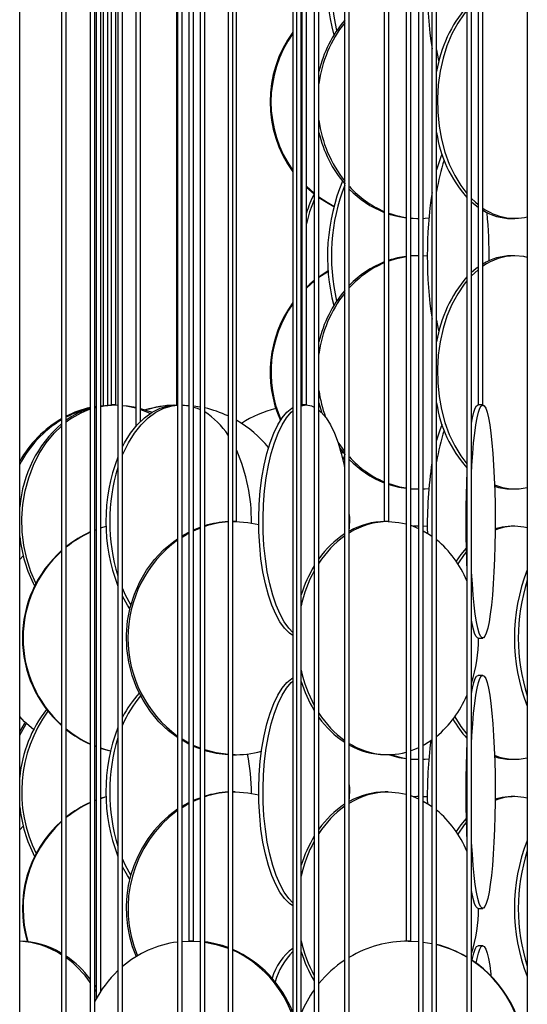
# Model space of a CAD drawing. Header units: millimetres. Extents: x 495 to 2657, y 518 to 2595.
# Tile 87 of 96: x 2303 to 2357, y 2298 to 2404. Entities that reach past the tile are written whole.
import ezdxf

# ---------------------------------------------------------------- set-up
doc = ezdxf.new("R2010")
doc.units = ezdxf.units.MM

msp = doc.modelspace()

# ---------------------------------------------------------------- linework, layer by layer
at = {"color": 7, "linetype": 'Continuous', "lineweight": 25}
for p, q in [((2302.62, 2305.05), (2302.62, 2574.8)), ((2302.63, 2235.05), (2302.63, 2574.8)), ((2307.11, 2574.8), (2307.11, 2120.05)), ((2307.61, 2120.05), (2307.61, 2574.8)), ((2310.18, 2574.8), (2310.18, 2177.55)), ((2310.68, 2177.55), (2310.68, 2574.8)), ((2310.8, 2574.8), (2310.8, 2298.82)), ((2311.3, 2299.66), (2311.3, 2574.8)), ((2311.55, 2574.8), (2311.55, 2362.49)), ((2312.05, 2362.53), (2312.05, 2574.8)), ((2312.44, 2574.8), (2312.44, 2362.55)), ((2312.94, 2362.55), (2312.94, 2574.8)), ((2313.14, 2574.8), (2313.14, 2247.55)), ((2313.64, 2247.55), (2313.64, 2574.8)), ((2315.08, 2574.8), (2315.08, 2360.24)), ((2315.58, 2360.78), (2315.58, 2574.8)), ((2319.42, 2574.8), (2319.42, 2362.55)), ((2319.52, 2574.8), (2319.52, 2132.55)), ((2320.02, 2132.55), (2320.02, 2574.8)), ((2320.77, 2574.8), (2320.77, 2305.05)), ((2321.27, 2305.05), (2321.27, 2574.8)), ((2321.96, 2574.8), (2321.96, 2190.05)), ((2322.46, 2190.05), (2322.46, 2574.8)), ((2324.96, 2574.8), (2324.96, 2235.05)), ((2325.46, 2235.05), (2325.46, 2574.8)), ((2325.88, 2350.05), (2325.88, 2574.8)), ((2331.91, 2574.8), (2331.91, 2293.58)), ((2332.3, 2574.8), (2332.3, 2120.05)), ((2332.8, 2120.05), (2332.8, 2574.8)), ((2332.86, 2574.8), (2332.86, 2362.55)), ((2333.36, 2362.55), (2333.36, 2574.8)), ((2334.2, 2574.8), (2334.2, 2177.55)), ((2334.7, 2177.55), (2334.7, 2574.8)), ((2337.46, 2574.8), (2337.46, 2247.55)), ((2337.96, 2247.55), (2337.96, 2574.8)), ((2341.71, 2574.8), (2341.71, 2350.05)), ((2342.21, 2350.05), (2342.21, 2574.8)), ((2344.05, 2574.8), (2344.05, 2305.05)), ((2344.55, 2305.05), (2344.55, 2574.8)), ((2345.38, 2574.8), (2345.38, 2132.55)), ((2345.88, 2132.55), (2345.88, 2574.8)), ((2346.82, 2574.8), (2346.82, 2190.05)), ((2347.32, 2190.05), (2347.32, 2574.8)), ((2350.56, 2574.8), (2350.56, 2235.05)), ((2351.06, 2235.05), (2351.06, 2574.8)), ((2351.77, 2574.8), (2351.77, 2362.55)), ((2352.27, 2362.55), (2352.27, 2574.8)), ((2357.04, 2574.8), (2357.04, 2292.55)), ((2332.86, 2403.67), (2332.8, 2403.61)), ((2332.86, 2403.57), (2332.8, 2403.51)), ((2332.8, 2386.59), (2332.86, 2386.52)), ((2332.8, 2386.49), (2332.86, 2386.43)), ((2333.36, 2386.01), (2334.2, 2385.27)), ((2333.36, 2385.92), (2334.19, 2385.2)), ((2345.2, 2382.55), (2345.38, 2382.55)), ((2355.32, 2382.55), (2355.7, 2382.55)), ((2332.86, 2380.98), (2332.8, 2380.55)), ((2345.45, 2378.55), (2344.55, 2378.51)), ((2345.2, 2378.55), (2344.57, 2378.53)), ((2345.38, 2378.55), (2345.2, 2378.55)), ((2346.33, 2378.51), (2345.88, 2378.54)), ((2355.7, 2378.55), (2355.32, 2378.55)), ((2332.8, 2376.54), (2332.86, 2376.11)), ((2332.86, 2374.67), (2332.8, 2374.61)), ((2332.86, 2374.57), (2332.8, 2374.51)), ((2310.68, 2362.38), (2310.8, 2362.4)), ((2310.68, 2362.34), (2310.8, 2362.37)), ((2310.68, 2362.33), (2310.8, 2362.36)), ((2311.3, 2362.47), (2311.55, 2362.5)), ((2312.05, 2362.53), (2312.18, 2362.54)), ((2312.94, 2362.55), (2312.44, 2362.55)), ((2312.84, 2362.55), (2313.2, 2362.54)), ((2319.52, 2362.55), (2319.42, 2362.55)), ((2320.14, 2362.54), (2320.77, 2362.5)), ((2321.27, 2362.45), (2321.96, 2362.34)), ((2332.8, 2362.55), (2332.88, 2362.55)), ((2332.8, 2362.46), (2333.34, 2362.55)), ((2333.36, 2362.55), (2332.86, 2362.55)), ((2352.27, 2362.55), (2351.77, 2362.55)), ((2310.68, 2362.25), (2310.8, 2362.28)), ((2315.58, 2362.18), (2316.83, 2361.77)), ((2336.94, 2357.91), (2337.5, 2357.22)), ((2337.23, 2357.55), (2337.12, 2357.3)), ((2344.57, 2353.57), (2345.2, 2353.55)), ((2345.2, 2353.55), (2345.38, 2353.55)), ((2355.32, 2353.55), (2355.7, 2353.55)), ((2325.88, 2350.05), (2325.46, 2350.05)), ((2325.46, 2350.04), (2325.73, 2350.05)), ((2342.21, 2350.05), (2341.71, 2350.05)), ((2344.55, 2349.65), (2345.38, 2349.32)), ((2310.68, 2349.15), (2310.8, 2349.2)), ((2310.68, 2349.12), (2310.8, 2349.17)), ((2311.3, 2349.38), (2311.88, 2349.57)), ((2311.3, 2349.36), (2311.89, 2349.55)), ((2345.2, 2349.55), (2344.85, 2349.54)), ((2345.45, 2349.55), (2344.88, 2349.53)), ((2345.38, 2349.55), (2345.2, 2349.55)), ((2346.33, 2349.51), (2345.88, 2349.54)), ((2355.7, 2349.55), (2355.32, 2349.55)), ((2351.77, 2337.55), (2352.27, 2337.55)), ((2352.27, 2333.55), (2351.77, 2333.55)), ((2320.77, 2326.28), (2320.02, 2326.71)), ((2320.77, 2326.18), (2320.02, 2326.59)), ((2310.8, 2325.93), (2310.68, 2325.98)), ((2310.8, 2325.9), (2310.68, 2325.95)), ((2321.96, 2325.74), (2321.27, 2326.03)), ((2321.96, 2325.67), (2321.27, 2325.94)), ((2325.53, 2325.05), (2325.73, 2325.05)), ((2341.8, 2325.05), (2342.12, 2325.05)), ((2345.2, 2324.55), (2345.38, 2324.55)), ((2355.32, 2324.55), (2355.7, 2324.55)), ((2310.68, 2320.15), (2310.8, 2320.2)), ((2310.68, 2320.12), (2310.8, 2320.17)), ((2311.3, 2320.38), (2311.88, 2320.57)), ((2311.3, 2320.36), (2311.89, 2320.55)), ((2325.46, 2321.04), (2325.73, 2321.05)), ((2325.73, 2321.05), (2325.53, 2321.05)), ((2342.12, 2321.05), (2341.8, 2321.05)), ((2344.55, 2320.65), (2345.38, 2320.32)), ((2345.2, 2320.55), (2344.85, 2320.54)), ((2345.45, 2320.55), (2344.88, 2320.53)), ((2345.38, 2320.55), (2345.2, 2320.55)), ((2346.33, 2320.51), (2345.88, 2320.54)), ((2355.7, 2320.55), (2355.32, 2320.55)), ((2351.77, 2308.55), (2352.27, 2308.55)), ((2320.02, 2305.01), (2320.94, 2305.05)), ((2321.27, 2305.05), (2320.77, 2305.05)), ((2320.94, 2305.05), (2321.96, 2305)), ((2321.11, 2305.05), (2321.96, 2305.02)), ((2344.55, 2305.05), (2344.05, 2305.05)), ((2344.27, 2305.05), (2345.38, 2305)), ((2344.33, 2305.05), (2345.38, 2305)), ((2345.88, 2304.95), (2346.82, 2304.79)), ((2345.88, 2304.94), (2346.82, 2304.78)), ((2352.27, 2304.55), (2351.77, 2304.55)), ((2310.68, 2300.28), (2310.8, 2300.1))]:
    msp.add_line(p, q, dxfattribs=at)
at = {"color": 7, "linetype": 'Continuous', "lineweight": 25, "flags": 128}
for points in [[(2350.56, 2404.86), (2350.28, 2404.52), (2349.58, 2403.49), (2348.96, 2402.34), (2348.43, 2401.08), (2348.01, 2399.75), (2347.7, 2398.34), (2347.49, 2396.89), (2347.41, 2395.42), (2347.44, 2393.94), (2347.58, 2392.47), (2347.84, 2391.05), (2348.21, 2389.67), (2348.68, 2388.38), (2349.26, 2387.17), (2349.92, 2386.08), (2350.56, 2385.23)], [(2347.32, 2400.65), (2347.5, 2399.67), (2347.55, 2399.41)], [(2334.2, 2384.57), (2333.7, 2383.25), (2333.36, 2381.99)], [(2334.7, 2384.88), (2335.6, 2384.29), (2336.3, 2383.89)], [(2334.7, 2384.82), (2335.51, 2384.29), (2336.29, 2383.85)], [(2351.06, 2384.68), (2351.48, 2384.29), (2351.77, 2384.04)], [(2351.05, 2384.33), (2351.1, 2384.29), (2351.77, 2383.75)], [(2342.21, 2383.03), (2343.28, 2382.75), (2344.05, 2382.62)], [(2344.55, 2382.59), (2344.8, 2382.57), (2345.45, 2382.55)], [(2344.55, 2382.57), (2344.56, 2382.57), (2345.2, 2382.55)], [(2345.88, 2382.56), (2346.09, 2382.57), (2346.49, 2382.61)], [(2346.82, 2379.51), (2346.81, 2378.92), (2346.82, 2377.58)], [(2344.05, 2378.45), (2342.89, 2378.2), (2342.21, 2377.98)], [(2357.04, 2378.38), (2356.68, 2378.46), (2355.7, 2378.55)], [(2351.77, 2377.34), (2351.54, 2377.17), (2351.05, 2376.76)], [(2335.7, 2376.93), (2334.89, 2376.42), (2334.7, 2376.28)], [(2335.71, 2376.87), (2334.98, 2376.42), (2334.7, 2376.21)], [(2351.77, 2377.06), (2351.06, 2376.42), (2351.06, 2376.41)], [(2334.2, 2375.9), (2333.74, 2375.52), (2333.35, 2375.16)], [(2334.2, 2375.83), (2333.83, 2375.52), (2333.36, 2375.09)], [(2350.56, 2375.86), (2350.28, 2375.52), (2349.58, 2374.49), (2348.96, 2373.34), (2348.43, 2372.08), (2348.01, 2370.75), (2347.7, 2369.34), (2347.49, 2367.89), (2347.41, 2366.42), (2347.44, 2364.94), (2347.58, 2363.47), (2347.84, 2362.05), (2348.21, 2360.67), (2348.68, 2359.38), (2349.26, 2358.17), (2349.92, 2357.08), (2350.56, 2356.23)], [(2347.32, 2371.65), (2347.5, 2370.67), (2347.55, 2370.41)], [(2311.3, 2362.4), (2311.66, 2362.46), (2312.84, 2362.55)], [(2311.3, 2362.45), (2311.36, 2362.46), (2312.54, 2362.55)], [(2313.64, 2358.06), (2313.87, 2358.49), (2314.51, 2359.52), (2315.23, 2360.42), (2316, 2361.17), (2316.83, 2361.77), (2317.69, 2362.2), (2318.57, 2362.46), (2319.47, 2362.55)], [(2313.64, 2357.21), (2313.7, 2357.34), (2314.27, 2358.49), (2314.91, 2359.52), (2315.63, 2360.42), (2316.4, 2361.17), (2317.22, 2361.77), (2318.08, 2362.2), (2318.97, 2362.46), (2319.52, 2362.54)], [(2313.64, 2362.51), (2314.16, 2362.46), (2315.08, 2362.3)], [(2313.64, 2362.51), (2314.02, 2362.46), (2315.08, 2362.23)], [(2320.02, 2362.55), (2320.76, 2362.46), (2320.77, 2362.46)], [(2321.27, 2362.33), (2321.65, 2362.2), (2321.96, 2362.06)], [(2333.34, 2362.55), (2333.89, 2362.46), (2334.2, 2362.33)], [(2334.7, 2362.79), (2334.89, 2362.05), (2334.99, 2361.73)], [(2352.27, 2362.55), (2352.42, 2362.46), (2352.58, 2362.2), (2352.73, 2361.77), (2352.87, 2361.17), (2353.01, 2360.42), (2353.13, 2359.52), (2353.25, 2358.49), (2353.34, 2357.34), (2353.43, 2356.08), (2353.5, 2354.75), (2353.55, 2353.34), (2353.58, 2351.89), (2353.59, 2350.42), (2353.59, 2348.94), (2353.56, 2347.47), (2353.52, 2346.05), (2353.46, 2344.67), (2353.39, 2343.38), (2353.3, 2342.17), (2353.19, 2341.08), (2353.07, 2340.11), (2352.94, 2339.29), (2352.8, 2338.61), (2352.65, 2338.09), (2352.5, 2337.75), (2352.35, 2337.57), (2352.19, 2337.57), (2352.03, 2337.75), (2351.88, 2338.09), (2351.73, 2338.61), (2351.59, 2339.29), (2351.46, 2340.11), (2351.34, 2341.08), (2351.24, 2342.17), (2351.15, 2343.38), (2351.07, 2344.67), (2351.06, 2344.87)], [(2351.06, 2355.22), (2351.11, 2356.08), (2351.19, 2357.34), (2351.29, 2358.49), (2351.4, 2359.52), (2351.53, 2360.42), (2351.66, 2361.17), (2351.81, 2361.77), (2351.96, 2362.2), (2352.11, 2362.46), (2352.27, 2362.55)], [(2351.06, 2360.61), (2351.16, 2361.17), (2351.31, 2361.77), (2351.46, 2362.2), (2351.61, 2362.46), (2351.77, 2362.55)], [(2315.58, 2362.07), (2316.32, 2361.77), (2316.61, 2361.62)], [(2331.91, 2337.83), (2331.53, 2338.09), (2331.01, 2338.61), (2330.52, 2339.29), (2330.07, 2340.11), (2329.65, 2341.08), (2329.28, 2342.17), (2328.96, 2343.38), (2328.7, 2344.67), (2328.49, 2346.05), (2328.35, 2347.47), (2328.27, 2348.94), (2328.25, 2350.42), (2328.3, 2351.89), (2328.41, 2353.34), (2328.59, 2354.75), (2328.82, 2356.08), (2329.12, 2357.34), (2329.46, 2358.49), (2329.86, 2359.52), (2330.29, 2360.42), (2330.76, 2361.17), (2331.27, 2361.77), (2331.79, 2362.2), (2331.91, 2362.27)], [(2331.91, 2338.16), (2331.48, 2338.61), (2330.99, 2339.29), (2330.53, 2340.11), (2330.12, 2341.08), (2329.75, 2342.17), (2329.43, 2343.38), (2329.16, 2344.67), (2328.96, 2346.05), (2328.81, 2347.47), (2328.73, 2348.94), (2328.72, 2350.42), (2328.76, 2351.89), (2328.88, 2353.34), (2329.05, 2354.75), (2329.29, 2356.08), (2329.58, 2357.34), (2329.93, 2358.49), (2330.32, 2359.52), (2330.76, 2360.42), (2331.23, 2361.17), (2331.73, 2361.77), (2331.91, 2361.93)], [(2334.7, 2362), (2334.95, 2361.77), (2335.46, 2361.17), (2335.93, 2360.42), (2336.37, 2359.52), (2336.76, 2358.49), (2337.1, 2357.34), (2337.4, 2356.08), (2337.46, 2355.74)], [(2304.36, 2343.43), (2303.82, 2344.67), (2303.38, 2346.05), (2303.06, 2347.47), (2302.89, 2348.94), (2302.85, 2350.42), (2302.96, 2351.89), (2303.2, 2353.34), (2303.58, 2354.75), (2304.09, 2356.08), (2304.72, 2357.34), (2305.47, 2358.49), (2306.32, 2359.52), (2307.11, 2360.29)], [(2336.73, 2358.57), (2337, 2358.17), (2337.46, 2357.56)], [(2337.46, 2357.13), (2337.34, 2356.84), (2337.27, 2356.65)], [(2342.21, 2354.03), (2343.28, 2353.75), (2344.05, 2353.62)], [(2344.55, 2353.59), (2344.8, 2353.57), (2345.45, 2353.55)], [(2345.88, 2353.56), (2346.09, 2353.57), (2346.49, 2353.61)], [(2337.96, 2350.81), (2337.97, 2350.42), (2337.96, 2349.28)], [(2325.73, 2350.05), (2327.09, 2349.96), (2328.25, 2349.74)], [(2342.12, 2350.05), (2343.27, 2349.96), (2344.05, 2349.8)], [(2346.82, 2350.51), (2346.81, 2349.92), (2346.82, 2348.58)], [(2320.02, 2348.51), (2320.3, 2348.67), (2320.77, 2348.92)], [(2320.02, 2348.39), (2320.5, 2348.67), (2320.77, 2348.82)], [(2321.27, 2349.15), (2321.54, 2349.27), (2321.96, 2349.43)], [(2321.27, 2349.06), (2321.74, 2349.27), (2321.96, 2349.35)], [(2345.88, 2349.07), (2346.55, 2348.67), (2346.82, 2348.48)], [(2355.32, 2349.55), (2354.34, 2349.46), (2353.59, 2349.27)], [(2357.04, 2349.38), (2356.68, 2349.46), (2355.7, 2349.55)], [(2319.52, 2326.9), (2318.58, 2327.61), (2317.55, 2328.58), (2316.63, 2329.67), (2315.84, 2330.88), (2315.18, 2332.17), (2314.67, 2333.55), (2314.31, 2334.97), (2314.11, 2336.44), (2314.07, 2337.92), (2314.19, 2339.39), (2314.47, 2340.84), (2314.91, 2342.25), (2315.49, 2343.58), (2316.22, 2344.84), (2317.07, 2345.99), (2318.05, 2347.02), (2319.13, 2347.92), (2319.52, 2348.19)], [(2350.48, 2347.2), (2349.91, 2346.52), (2349.4, 2345.8)], [(2350.49, 2346.78), (2350.28, 2346.52), (2349.59, 2345.51)], [(2302.62, 2345.97), (2302.63, 2345.99), (2302.99, 2346.37)], [(2314.55, 2341.13), (2313.97, 2342.17), (2313.64, 2342.89)], [(2314.44, 2340.69), (2314.18, 2341.08), (2313.64, 2342.03)], [(2351.77, 2337.55), (2351.69, 2337.57), (2351.54, 2337.75), (2351.38, 2338.09), (2351.24, 2338.61), (2351.1, 2339.29), (2351.06, 2339.49)], [(2331.91, 2308.83), (2331.53, 2309.09), (2331.01, 2309.61), (2330.52, 2310.29), (2330.07, 2311.11), (2329.65, 2312.08), (2329.28, 2313.17), (2328.96, 2314.38), (2328.7, 2315.67), (2328.49, 2317.05), (2328.35, 2318.47), (2328.27, 2319.94), (2328.25, 2321.42), (2328.3, 2322.89), (2328.41, 2324.34), (2328.59, 2325.75), (2328.82, 2327.08), (2329.12, 2328.34), (2329.46, 2329.49), (2329.86, 2330.52), (2330.29, 2331.42), (2330.76, 2332.17), (2331.27, 2332.77), (2331.79, 2333.2), (2331.91, 2333.27)], [(2331.91, 2309.16), (2331.48, 2309.61), (2330.99, 2310.29), (2330.53, 2311.11), (2330.12, 2312.08), (2329.75, 2313.17), (2329.43, 2314.38), (2329.16, 2315.67), (2328.96, 2317.05), (2328.81, 2318.47), (2328.73, 2319.94), (2328.72, 2321.42), (2328.76, 2322.89), (2328.88, 2324.34), (2329.05, 2325.75), (2329.29, 2327.08), (2329.58, 2328.34), (2329.93, 2329.49), (2330.32, 2330.52), (2330.76, 2331.42), (2331.23, 2332.17), (2331.73, 2332.77), (2331.91, 2332.93)], [(2351.06, 2331.61), (2351.16, 2332.17), (2351.31, 2332.77), (2351.46, 2333.2), (2351.61, 2333.46), (2351.77, 2333.55)], [(2352.27, 2333.55), (2352.42, 2333.46), (2352.58, 2333.2), (2352.73, 2332.77), (2352.87, 2332.17), (2353.01, 2331.42), (2353.13, 2330.52), (2353.25, 2329.49), (2353.34, 2328.34), (2353.43, 2327.08), (2353.5, 2325.75), (2353.55, 2324.34), (2353.58, 2322.89), (2353.59, 2321.42), (2353.59, 2319.94), (2353.56, 2318.47), (2353.52, 2317.05), (2353.46, 2315.67), (2353.39, 2314.38), (2353.3, 2313.17), (2353.19, 2312.08), (2353.07, 2311.11), (2352.94, 2310.29), (2352.8, 2309.61), (2352.65, 2309.09), (2352.5, 2308.75), (2352.35, 2308.57), (2352.19, 2308.57), (2352.03, 2308.75), (2351.88, 2309.09), (2351.73, 2309.61), (2351.59, 2310.29), (2351.46, 2311.11), (2351.34, 2312.08), (2351.24, 2313.17), (2351.15, 2314.38), (2351.07, 2315.67), (2351.06, 2315.87)], [(2351.06, 2326.22), (2351.11, 2327.08), (2351.19, 2328.34), (2351.29, 2329.49), (2351.4, 2330.52), (2351.53, 2331.42), (2351.66, 2332.17), (2351.81, 2332.77), (2351.96, 2333.2), (2352.11, 2333.46), (2352.27, 2333.55)], [(2304.1, 2327.74), (2303.14, 2328.58), (2302.62, 2329.13)], [(2349.28, 2329.12), (2349.92, 2328.08), (2350.56, 2327.23)], [(2302.62, 2327.49), (2303.14, 2328.34), (2303.24, 2328.49)], [(2302.62, 2327.15), (2303.32, 2328.34), (2303.35, 2328.38)], [(2346.82, 2326.62), (2346.03, 2326.11), (2345.88, 2326.03)], [(2312.36, 2325.42), (2311.74, 2325.59), (2311.3, 2325.74)], [(2312.35, 2325.41), (2311.68, 2325.59), (2311.3, 2325.72)], [(2324.96, 2325.08), (2323.7, 2325.25), (2322.46, 2325.57)], [(2345.38, 2325.78), (2344.95, 2325.59), (2344.55, 2325.45)], [(2342.16, 2325.05), (2343.28, 2324.75), (2344.05, 2324.62)], [(2342.39, 2325.05), (2343.52, 2324.75), (2344.05, 2324.65)], [(2344.55, 2324.59), (2344.8, 2324.57), (2345.45, 2324.55)], [(2344.55, 2324.57), (2344.56, 2324.57), (2345.2, 2324.55)], [(2345.88, 2324.56), (2346.09, 2324.57), (2346.49, 2324.61)], [(2337.96, 2321.81), (2337.97, 2321.42), (2337.96, 2320.28)], [(2346.82, 2321.51), (2346.81, 2320.92), (2346.82, 2319.58)], [(2321.27, 2320.15), (2321.54, 2320.27), (2321.96, 2320.43)], [(2321.27, 2320.06), (2321.74, 2320.27), (2321.96, 2320.35)], [(2325.73, 2321.05), (2327.09, 2320.96), (2328.25, 2320.74)], [(2342.12, 2321.05), (2343.27, 2320.96), (2344.05, 2320.8)], [(2345.88, 2320.07), (2346.55, 2319.67), (2346.82, 2319.48)], [(2355.32, 2320.55), (2354.34, 2320.46), (2353.59, 2320.27)], [(2357.04, 2320.38), (2356.68, 2320.46), (2355.7, 2320.55)], [(2320.02, 2319.51), (2320.3, 2319.67), (2320.77, 2319.92)], [(2320.02, 2319.39), (2320.5, 2319.67), (2320.77, 2319.82)], [(2350.48, 2318.2), (2349.91, 2317.52), (2349.4, 2316.8)], [(2302.62, 2316.97), (2302.63, 2316.99), (2302.99, 2317.37)], [(2350.49, 2317.78), (2350.28, 2317.52), (2349.59, 2316.51)], [(2314.55, 2312.13), (2313.97, 2313.17), (2313.64, 2313.89)], [(2314.44, 2311.69), (2314.18, 2312.08), (2313.64, 2313.03)], [(2351.77, 2308.55), (2351.69, 2308.57), (2351.54, 2308.75), (2351.38, 2309.09), (2351.24, 2309.61), (2351.1, 2310.29), (2351.06, 2310.49)], [(2322.46, 2304.94), (2323.69, 2304.7), (2324.96, 2304.29)], [(2351.13, 2302.97), (2351.16, 2303.17), (2351.31, 2303.77), (2351.46, 2304.2), (2351.61, 2304.46), (2351.77, 2304.55)], [(2351.57, 2302.7), (2351.66, 2303.17), (2351.81, 2303.77), (2351.96, 2304.2), (2352.11, 2304.46), (2352.27, 2304.55)], [(2352.27, 2304.55), (2352.42, 2304.46), (2352.58, 2304.2), (2352.73, 2303.77), (2352.87, 2303.17), (2353.01, 2302.42), (2353.13, 2301.52), (2353.15, 2301.34)], [(2310.68, 2299.84), (2310.68, 2299.84), (2310.8, 2299.64)]]:
    msp.add_lwpolyline(points, dxfattribs=at)
at = {"color": 7, "linetype": 'Continuous', "lineweight": 25}
for centre, radius, start, end in [((2356.28, 2407.49), 20.67, 155.5669, 194.7548), ((2357.1, 2407.52), 21.06, 158.8056, 193.2233), ((2392.31, 2407.55), 45.99, 171.4971, 188.5029), ((2361.24, 2396.07), 14.1, 139.225, 170.7702), ((2347.43, 2395.39), 13.06, 139.7299, 167.0911), ((2347.83, 2395.31), 13.24, 141.5483, 172.72), ((2342.13, 2395.05), 12.67, 143.8248, 216.1752), ((2342.23, 2395.05), 12.67, 144.5347, 215.4653), ((2347.91, 2394.82), 13.32, 187.3713, 218.3604), ((2347.4, 2394.69), 13.03, 192.8821, 220.5517), ((2360.54, 2393.7), 13.36, 188.3122, 221.6782), ((2359.26, 2384.65), 12.34, 157.0298, 165.42), ((2367.62, 2382.36), 20.53, 161.6424, 171.3474), ((2356.51, 2378.5), 20.89, 157.3602, 194.6356), ((2357.1, 2378.52), 21.06, 158.8056, 193.2233), ((2345.92, 2393.19), 10.74, 222.2039, 246.921), ((2345.63, 2393.13), 10.67, 224.0252, 248.4193), ((2346.82, 2378.96), 14.09, 153.6958, 162.7504), ((2392.31, 2378.55), 45.99, 171.4971, 188.5029), ((2355.71, 2388.49), 5.92, 234.4643, 282.9929), ((2355.37, 2388.48), 5.93, 238.4166, 269.4937), ((2345.48, 2392.25), 9.7, 250.2746, 261.5138), ((2304.51, 2378.58), 48.44, 359.3426, 5.4422), ((2345.22, 2368.91), 9.64, 96.9772, 108.2205), ((2355.79, 2372.46), 6.09, 90.8517, 125.267), ((2355.4, 2372.54), 6.01, 90.7142, 121.3755), ((2345.65, 2367.94), 10.7, 111.6169, 135.9385), ((2345.94, 2367.88), 10.78, 113.1158, 137.7593), ((2361.24, 2367.07), 14.1, 139.225, 170.7702), ((2347.43, 2366.39), 13.06, 139.7299, 167.0911), ((2347.83, 2366.31), 13.24, 141.5483, 172.72), ((2342.14, 2366.05), 12.67, 143.8299, 204.0666), ((2342.23, 2366.05), 12.67, 144.5393, 203.6518), ((2348.54, 2365.99), 13.97, 187.7282, 199.8834), ((2319.64, 2350.16), 12.38, 92.068, 106.6378), ((2319.69, 2350.16), 12.38, 92.6533, 106.7606), ((2360.54, 2364.7), 13.36, 188.3122, 221.6782), ((2312.65, 2351.46), 11.1, 102.8603, 117.0235), ((2312.84, 2351.44), 11.11, 103.832, 118.0673), ((2312.84, 2353.6), 9, 107.197, 125.5579), ((2313.19, 2353.5), 9.11, 109.3125, 127.8141), ((2319.69, 2350.15), 12.4, 64.8574, 77.0684), ((2318.09, 2354.9), 8.17, 32.8273, 57.6541), ((2333.09, 2350.34), 12.22, 104.2979, 123.1282), ((2313.15, 2350.66), 12.04, 120.1248, 151.0321), ((2313.36, 2350.63), 12.08, 121.1682, 152.7857), ((2315.67, 2350.66), 13.07, 130.8987, 175.6971), ((2319.66, 2350.1), 12.46, 39.2756, 60.0241), ((2359.26, 2355.65), 12.34, 157.0298, 165.42), ((2367.62, 2353.36), 20.53, 161.6424, 171.3474), ((2309.01, 2350.21), 18.45, 359.0586, 23.8567), ((2331.11, 2350.05), 19.25, 158.9533, 201.0467), ((2345.92, 2364.19), 10.74, 222.2039, 246.921), ((2345.63, 2364.13), 10.67, 224.0252, 248.4193), ((2391.02, 2349.7), 44.7, 171.4451, 181.1444), ((2331.93, 2350.05), 19.66, 162.8202, 197.1798), ((2462.13, 2350.05), 111.68, 177.3747, 182.6253), ((2345.48, 2363.25), 9.7, 250.2746, 261.5138), ((2355.69, 2359.18), 5.63, 247.3383, 283.8864), ((2355.33, 2359.21), 5.66, 251.4073, 269.875), ((2325.54, 2339.44), 10.61, 93.1708, 106.8804), ((2325.74, 2339.43), 10.62, 94.2562, 107.9998), ((2342.18, 2342.08), 7.96, 90.4212, 121.9417), ((2341.85, 2342.13), 7.92, 90.3724, 119.4833), ((2315.32, 2337.69), 12.36, 114.5935, 128.6251), ((2315.39, 2337.69), 12.36, 114.9416, 129.0293), ((2343.07, 2340.16), 10.24, 123.2274, 144.8319), ((2355.72, 2343.79), 5.76, 90.2689, 111.7655), ((2317.08, 2349.87), 14.52, 185.5631, 207.6035), ((2327.28, 2337.55), 13.06, 126.4146, 233.5854), ((2343.77, 2339.77), 10.78, 125.7946, 147.292), ((2339.79, 2339.16), 11.69, 22.8483, 49.8857), ((2315.48, 2337.55), 12.57, 131.7418, 228.2582), ((2315.55, 2337.55), 12.57, 132.1605, 227.8395), ((2345.98, 2338.14), 13.78, 148.696, 162.9248), ((2346.78, 2337.94), 14.32, 151.5276, 167.6271), ((2375.69, 2337.55), 20.03, 158.6091, 201.3909), ((2376.51, 2337.55), 20.43, 162.3234, 197.6766), ((2336.16, 2337.52), 15.66, 342.1452, 0.1184), ((2346.78, 2337.16), 14.31, 192.3697, 208.4755), ((2345.98, 2336.96), 13.79, 197.0776, 211.3016), ((2323.09, 2324.4), 10.53, 136.629, 153.7285), ((2324.55, 2323.69), 11.8, 139.5079, 157.5082), ((2339.74, 2335.97), 11.74, 310.1773, 337.0887), ((2316.36, 2321.43), 13.78, 142.0561, 174.9773), ((2317.67, 2321.02), 14.84, 144.1126, 206.3427), ((2343.65, 2335.21), 10.62, 212.5452, 234.3682), ((2343.18, 2335.05), 10.39, 215.3283, 236.6521), ((2358.38, 2334.14), 10.71, 209.6722, 223.1326), ((2315.4, 2337.41), 12.37, 230.9743, 245.0548), ((2315.33, 2337.41), 12.37, 231.3784, 245.403), ((2331.11, 2321.05), 19.25, 158.9533, 201.0467), ((2331.93, 2321.05), 19.66, 162.8202, 197.1798), ((2393.04, 2320.62), 46.72, 172.7252, 180.9933), ((2325.54, 2335.64), 10.59, 253.108, 266.8407), ((2325.73, 2335.61), 10.57, 268.5114, 285.4348), ((2342.12, 2332.89), 7.83, 237.9118, 284.2766), ((2341.84, 2332.91), 7.86, 240.4627, 269.7374), ((2462.13, 2321.05), 111.68, 177.3747, 182.6253), ((2307.47, 2321.07), 19.99, 359.5258, 11.7127), ((2355.69, 2330.18), 5.63, 247.3383, 283.8864), ((2355.33, 2330.21), 5.66, 251.4073, 269.875), ((2325.54, 2310.44), 10.61, 93.1708, 106.8804), ((2325.74, 2310.43), 10.62, 94.2562, 107.9998), ((2341.85, 2313.13), 7.92, 90.3724, 119.4833), ((2342.18, 2313.08), 7.96, 90.4212, 121.9417), ((2355.72, 2314.79), 5.76, 90.2689, 111.7655), ((2317.08, 2320.87), 14.52, 185.5631, 207.6035), ((2315.32, 2308.69), 12.36, 114.5935, 128.6251), ((2315.39, 2308.69), 12.36, 114.9416, 129.0293), ((2327.09, 2308.55), 13.06, 125.3958, 203.2846), ((2327.31, 2308.55), 13.08, 126.5169, 202.8081), ((2343.07, 2311.16), 10.24, 123.2274, 144.8319), ((2343.77, 2310.77), 10.78, 125.7946, 147.292), ((2339.79, 2310.16), 11.69, 22.8483, 49.8857), ((2315.48, 2308.55), 12.57, 131.7479, 196.3964), ((2315.55, 2308.55), 12.57, 132.1665, 196.4322), ((2345.98, 2309.14), 13.78, 148.696, 162.9248), ((2375.69, 2308.55), 20.03, 158.6091, 201.3909), ((2346.78, 2308.94), 14.32, 151.5276, 167.6271), ((2376.51, 2308.55), 20.43, 162.3234, 197.6766), ((2336.16, 2308.52), 15.66, 342.1452, 0.1184), ((2302.14, 2295.89), 9.16, 57.1617, 86.9316), ((2302.46, 2296.03), 9.02, 58.9822, 88.8256), ((2321.02, 2293.7), 11.35, 97.5629, 130.5065), ((2321.1, 2293.96), 11.09, 69.6382, 82.9212), ((2335.61, 2299.31), 6.19, 126.7131, 163.3866), ((2346.78, 2308.16), 14.31, 192.3697, 208.4755), ((2344.28, 2292.71), 12.34, 90.0135, 120.7703), ((2344.26, 2292.69), 12.36, 59.3541, 75.6708), ((2344.32, 2292.69), 12.36, 59.6817, 75.886), ((2301.44, 2294.4), 10.94, 37.0009, 55.6937), ((2300.98, 2294.21), 11.21, 34.8083, 53.7287), ((2320.57, 2293.03), 12.15, 21.1268, 66.2993), ((2320.37, 2293), 12.2, 18.8787, 65.3435), ((2337.21, 2298.63), 7.5, 134.9664, 163.998), ((2345.98, 2307.96), 13.79, 197.0776, 211.3016), ((2344.33, 2292.63), 12.44, 123.4912, 140.7199), ((2344.16, 2292.56), 12.52, 359.8545, 56.5443), ((2344.22, 2292.56), 12.52, 359.8732, 56.7048), ((2321.69, 2292.91), 12.39, 133.5976, 152.6934), ((2344.39, 2292.57), 12.52, 144.495, 157.7876)]:
    msp.add_arc(centre, radius, start, end, dxfattribs=at)

doc.saveas('drawing.dxf')
